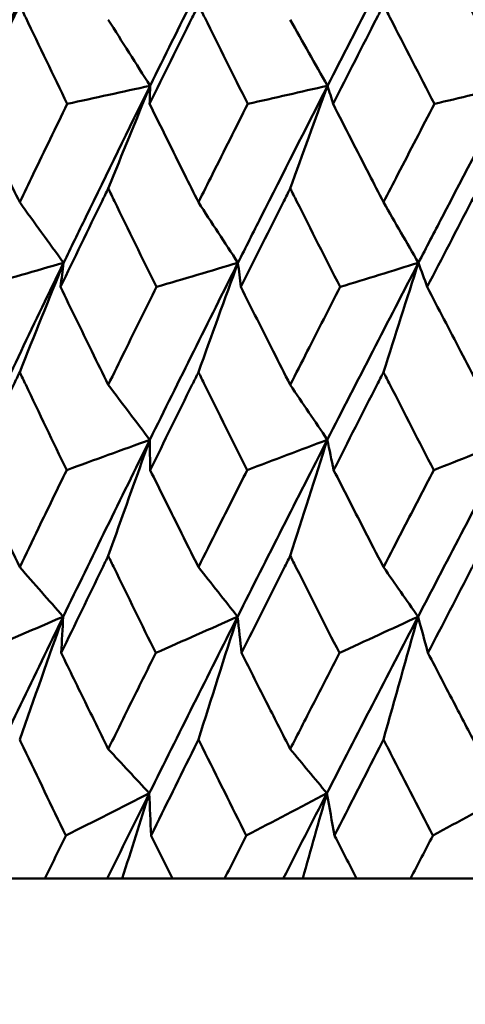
# Model space of a CAD drawing. Header units: millimetres. Extents: x 113 to 2969, y 62 to 2427.
# Tile 26 of 256: x 437.98 to 440.67, y 285.56 to 291.52. Entities that reach past the tile are written whole.
import ezdxf

# ---------------------------------------------------------------- set-up
doc = ezdxf.new("R2010")
doc.units = ezdxf.units.MM
doc.header["$LTSCALE"] = 12
doc.layers.add('Widoczne (ISO)', color=7, linetype='Continuous', lineweight=50)

msp = doc.modelspace()

# ---------------------------------------------------------------- linework, layer by layer
at = {"layer": 'Widoczne (ISO)'}
for p, q in [((437.826, 286.3264), (438.1305, 286.3264)), ((438.5072, 286.3264), (438.1305, 286.3264)), ((438.5983, 286.3264), (438.5072, 286.3264)), ((438.9016, 286.3264), (438.5983, 286.3264)), ((438.9016, 286.3264), (439.2176, 286.3264)), ((439.5724, 286.3264), (439.2176, 286.3264)), ((439.6901, 286.3264), (439.5724, 286.3264)), ((440.0159, 286.3264), (439.6901, 286.3264)), ((440.0159, 286.3264), (440.3422, 286.3264)), ((440.6735, 286.3264), (440.3422, 286.3264)), ((440.8175, 286.3264), (440.6735, 286.3264))]:
    msp.add_line(p, q, dxfattribs=at)
msp.add_circle((448.6943, 326.3264), 50, dxfattribs=at)
for points in [[(438.2452, 292.1915), (438.0725, 291.8348), (437.9016, 291.478), (437.7325, 291.1213)], [(439.2996, 292.1915), (439.1204, 291.8348), (438.9428, 291.478), (438.7669, 291.1213)], [(440.3912, 292.1915), (440.2062, 291.8348), (440.0226, 291.478), (439.8405, 291.1213)], [(440.3912, 292.1915), (440.5759, 291.8348), (440.7619, 291.478), (440.9491, 291.1213)], [(438.5135, 291.521), (438.5979, 291.3876), (438.6823, 291.2543), (438.7669, 291.1213)], [(439.6145, 291.521), (439.6898, 291.3876), (439.7651, 291.2543), (439.8405, 291.1213)], [(438.7669, 291.1213), (438.5997, 291.0848), (438.4325, 291.0483), (438.2653, 291.0118)], [(438.5135, 290.5001), (438.5976, 290.7077), (438.6821, 290.9148), (438.7669, 291.1213)], [(438.7669, 291.1213), (438.7659, 291.0848), (438.7648, 291.0483), (438.7638, 291.0118)], [(439.8405, 291.1213), (439.6795, 291.0848), (439.5185, 291.0483), (439.3574, 291.0118)], [(439.6145, 290.5001), (439.6895, 290.7077), (439.7649, 290.9148), (439.8405, 291.1213)], [(439.8405, 291.1213), (439.8515, 291.0848), (439.8625, 291.0483), (439.8735, 291.0118)], [(440.9491, 291.1213), (440.7949, 291.0848), (440.6406, 291.0483), (440.4864, 291.0118)], [(437.9778, 290.4163), (438.0663, 290.2942), (438.1549, 290.1722), (438.2436, 290.0504)], [(439.0592, 290.4163), (439.1388, 290.2942), (439.2185, 290.1722), (439.2983, 290.0504)], [(440.1787, 290.4163), (440.2491, 290.2942), (440.3195, 290.1722), (440.39, 290.0504)], [(438.2436, 290.0504), (438.0709, 289.6936), (437.8998, 289.3366), (437.7303, 288.9797)], [(438.2436, 290.0504), (438.0734, 290.0017), (437.9032, 289.953), (437.733, 289.9042)], [(437.9778, 289.3891), (438.066, 289.6101), (438.1546, 289.8306), (438.2436, 290.0504)], [(438.2436, 290.0504), (438.2373, 290.0017), (438.2311, 289.953), (438.2248, 289.9042)], [(439.2983, 290.0504), (439.119, 289.6936), (438.9412, 289.3366), (438.7649, 288.9797)], [(439.2983, 290.0504), (439.1339, 290.0017), (438.9694, 289.953), (438.805, 289.9042)], [(439.0592, 289.3891), (439.1385, 289.6101), (439.2182, 289.8306), (439.2983, 290.0504)], [(439.2983, 290.0504), (439.304, 290.0017), (439.3097, 289.953), (439.3155, 289.9042)], [(440.39, 290.0504), (440.205, 289.6936), (440.0212, 289.3366), (439.8388, 288.9797)], [(440.39, 290.0504), (440.232, 290.0017), (440.0741, 289.953), (439.9161, 289.9042)], [(440.1787, 289.3891), (440.2488, 289.6101), (440.3192, 289.8306), (440.39, 290.0504)], [(440.39, 290.0504), (440.4077, 290.0017), (440.4254, 289.953), (440.4432, 289.9042)], [(438.5135, 289.3121), (438.5973, 289.2011), (438.6811, 289.0903), (438.7649, 288.9797)], [(439.6145, 289.3121), (439.6892, 289.2011), (439.764, 289.0903), (439.8388, 288.9797)], [(438.7649, 288.9797), (438.5888, 288.623), (438.4141, 288.2664), (438.2411, 287.9098)], [(438.7649, 288.9797), (438.5973, 288.9187), (438.4297, 288.8578), (438.262, 288.7968)], [(438.5135, 288.2777), (438.5969, 288.5123), (438.6807, 288.7463), (438.7649, 288.9797)], [(438.7649, 288.9797), (438.7656, 288.9187), (438.7664, 288.8578), (438.7672, 288.7968)], [(439.8388, 288.9797), (439.6565, 288.623), (439.4755, 288.2664), (439.296, 287.9098)], [(439.8388, 288.9797), (439.6772, 288.9187), (439.5156, 288.8578), (439.354, 288.7968)], [(439.6145, 288.2777), (439.6889, 288.5123), (439.7636, 288.7463), (439.8388, 288.9797)], [(439.8388, 288.9797), (439.8515, 288.9187), (439.8642, 288.8578), (439.877, 288.7968)], [(440.9475, 288.9797), (440.7598, 288.623), (440.5733, 288.2664), (440.3879, 287.9098)], [(440.9475, 288.9797), (440.7927, 288.9187), (440.6378, 288.8578), (440.4829, 288.7968)], [(437.9778, 288.2093), (438.0655, 288.1094), (438.1533, 288.0096), (438.2411, 287.9098)], [(439.0592, 288.2093), (439.1381, 288.1094), (439.217, 288.0096), (439.296, 287.9098)], [(440.1787, 288.2093), (440.2484, 288.1094), (440.3182, 288.0096), (440.3879, 287.9098)], [(438.2411, 287.9098), (438.0682, 287.5537), (437.8968, 287.1976), (437.7271, 286.8418)], [(438.2411, 287.9098), (438.0704, 287.8367), (437.8996, 287.7635), (437.7289, 287.6903)], [(437.9778, 287.1667), (438.065, 287.415), (438.1528, 287.6628), (438.2411, 287.9098)], [(438.2411, 287.9098), (438.237, 287.8367), (438.233, 287.7635), (438.229, 287.6903)], [(439.296, 287.9098), (439.1166, 287.5537), (438.9386, 287.1976), (438.762, 286.8418)], [(439.296, 287.9098), (439.1309, 287.8367), (438.9658, 287.7635), (438.8008, 287.6903)], [(439.0592, 287.1667), (439.1377, 287.415), (439.2166, 287.6628), (439.296, 287.9098)], [(439.296, 287.9098), (439.3038, 287.8367), (439.3118, 287.7635), (439.3198, 287.6903)], [(440.3879, 287.9098), (440.2028, 287.5537), (440.0188, 287.1976), (439.8362, 286.8418)], [(440.3879, 287.9098), (440.2292, 287.8367), (440.0705, 287.7635), (439.9117, 287.6903)], [(440.1787, 287.1667), (440.248, 287.415), (440.3178, 287.6628), (440.3879, 287.9098)], [(440.3879, 287.9098), (440.4078, 287.8367), (440.4277, 287.7635), (440.4476, 287.6903)], [(438.5135, 287.109), (438.5963, 287.0198), (438.6791, 286.9307), (438.762, 286.8418)], [(439.6145, 287.109), (439.6884, 287.0198), (439.7622, 286.9307), (439.8362, 286.8418)], [(438.762, 286.8418), (438.5937, 286.7564), (438.4253, 286.671), (438.2569, 286.5856)], [(438.762, 286.8418), (438.6768, 286.6699), (438.5918, 286.4981), (438.5072, 286.3264)], [(438.5983, 286.3264), (438.6526, 286.4985), (438.7072, 286.6703), (438.762, 286.8418)], [(438.762, 286.8418), (438.7654, 286.7564), (438.7688, 286.671), (438.7724, 286.5856)], [(439.8362, 286.8418), (439.6737, 286.7564), (439.5112, 286.671), (439.3487, 286.5856)], [(439.8362, 286.8418), (439.7479, 286.6699), (439.66, 286.4981), (439.5724, 286.3264)], [(439.6901, 286.3264), (439.7386, 286.4985), (439.7873, 286.6703), (439.8362, 286.8418)], [(439.8362, 286.8418), (439.8515, 286.7564), (439.8668, 286.671), (439.8823, 286.5856)], [(440.9453, 286.8418), (440.7894, 286.7564), (440.6334, 286.671), (440.4774, 286.5856)]]:
    msp.add_open_spline(points, degree=3, dxfattribs=at)
for points, knots in [([(437.9778, 291.6098), (437.9657, 291.5845), (437.9536, 291.5593), (437.8584, 291.3599), (437.7757, 291.1859), (437.6933, 291.0118)], [0.06686277, 0.06686277, 0.06686277, 0.06686277, 0.07557848, 0.07557848, 0.13558897, 0.13558897, 0.13558897, 0.13558897]), ([(438.2653, 291.0118), (438.1812, 291.1858), (438.0975, 291.3598), (438.002, 291.5592), (437.9899, 291.5845), (437.9778, 291.6098)], [0.01556037, 0.01556037, 0.01556037, 0.01556037, 0.07555527, 0.07555527, 0.08428623, 0.08428623, 0.08428623, 0.08428623]), ([(439.0592, 291.6098), (439.0467, 291.5845), (439.0341, 291.5593), (438.9353, 291.3599), (438.8494, 291.1859), (438.7638, 291.0118)], [0.06686277, 0.06686277, 0.06686277, 0.06686277, 0.07557848, 0.07557848, 0.13558897, 0.13558897, 0.13558897, 0.13558897]), ([(439.3574, 291.0118), (439.2703, 291.1858), (439.1835, 291.3598), (439.0844, 291.5592), (439.0718, 291.5845), (439.0592, 291.6098)], [0.01556037, 0.01556037, 0.01556037, 0.01556037, 0.07555527, 0.07555527, 0.08428623, 0.08428623, 0.08428623, 0.08428623]), ([(440.1787, 291.6098), (440.1658, 291.5845), (440.1528, 291.5593), (440.0507, 291.3599), (439.9619, 291.1859), (439.8735, 291.0118)], [0.06686277, 0.06686277, 0.06686277, 0.06686277, 0.07557848, 0.07557848, 0.13558897, 0.13558897, 0.13558897, 0.13558897]), ([(440.4864, 291.0118), (440.3966, 291.1858), (440.307, 291.3598), (440.2047, 291.5592), (440.1917, 291.5845), (440.1787, 291.6098)], [0.01556037, 0.01556037, 0.01556037, 0.01556037, 0.07555527, 0.07555527, 0.08428623, 0.08428623, 0.08428623, 0.08428623]), ([(438.7669, 291.1213), (438.6362, 290.8563), (438.5064, 290.5913), (438.3328, 290.2344), (438.2881, 290.1424), (438.2436, 290.0504)], [0.3692784, 0.3692784, 0.3692784, 0.3692784, 0.4608442, 0.4608442, 0.492629, 0.492629, 0.492629, 0.492629]), ([(439.8405, 291.1213), (439.7052, 290.8563), (439.5707, 290.5913), (439.3907, 290.2344), (439.3445, 290.1424), (439.2983, 290.0504)], [0.3692784, 0.3692784, 0.3692784, 0.3692784, 0.4608442, 0.4608442, 0.492629, 0.492629, 0.492629, 0.492629]), ([(440.9491, 291.1213), (440.8097, 290.8563), (440.6711, 290.5913), (440.4854, 290.2344), (440.4377, 290.1424), (440.39, 290.0504)], [0.3692784, 0.3692784, 0.3692784, 0.3692784, 0.4608442, 0.4608442, 0.492629, 0.492629, 0.492629, 0.492629]), ([(437.6933, 291.0118), (437.7608, 290.8698), (437.8285, 290.7278), (437.9235, 290.5293), (437.9506, 290.4728), (437.9778, 290.4163)], [0.01259731, 0.01259731, 0.01259731, 0.01259731, 0.06159863, 0.06159863, 0.08110666, 0.08110666, 0.08110666, 0.08110666]), ([(437.9778, 290.4163), (438.0049, 290.4728), (438.0321, 290.5293), (438.1277, 290.7278), (438.1964, 290.8698), (438.2653, 291.0118)], [0.04208868, 0.04208868, 0.04208868, 0.04208868, 0.06158988, 0.06158988, 0.11059803, 0.11059803, 0.11059803, 0.11059803]), ([(438.7638, 291.0118), (438.8339, 290.8698), (438.9043, 290.7278), (439.0029, 290.5293), (439.0311, 290.4728), (439.0592, 290.4163)], [0.01259731, 0.01259731, 0.01259731, 0.01259731, 0.06159863, 0.06159863, 0.08110666, 0.08110666, 0.08110666, 0.08110666]), ([(439.0592, 290.4163), (439.0874, 290.4728), (439.1156, 290.5293), (439.2148, 290.7278), (439.286, 290.8698), (439.3574, 291.0118)], [0.04208868, 0.04208868, 0.04208868, 0.04208868, 0.06158988, 0.06158988, 0.11059803, 0.11059803, 0.11059803, 0.11059803]), ([(439.8735, 291.0118), (439.946, 290.8698), (440.0187, 290.7278), (440.1206, 290.5293), (440.1496, 290.4728), (440.1787, 290.4163)], [0.01259731, 0.01259731, 0.01259731, 0.01259731, 0.06159863, 0.06159863, 0.08110666, 0.08110666, 0.08110666, 0.08110666]), ([(440.1787, 290.4163), (440.2078, 290.4728), (440.2369, 290.5293), (440.3393, 290.7278), (440.4128, 290.8698), (440.4864, 291.0118)], [0.04208868, 0.04208868, 0.04208868, 0.04208868, 0.06158988, 0.06158988, 0.11059803, 0.11059803, 0.11059803, 0.11059803]), ([(438.5135, 290.5001), (438.501, 290.4745), (438.4886, 290.449), (438.392, 290.2504), (438.3082, 290.0773), (438.2248, 289.9042)], [0.07138254, 0.07138254, 0.07138254, 0.07138254, 0.08018544, 0.08018544, 0.13983561, 0.13983561, 0.13983561, 0.13983561]), ([(438.805, 289.9042), (438.72, 290.0773), (438.6353, 290.2503), (438.5384, 290.4489), (438.5259, 290.4745), (438.5135, 290.5001)], [0.02053386, 0.02053386, 0.02053386, 0.02053386, 0.08016461, 0.08016461, 0.08898694, 0.08898694, 0.08898694, 0.08898694]), ([(439.6145, 290.5001), (439.6016, 290.4745), (439.5888, 290.449), (439.4888, 290.2504), (439.402, 290.0773), (439.3155, 289.9042)], [0.07138254, 0.07138254, 0.07138254, 0.07138254, 0.08018544, 0.08018544, 0.13983561, 0.13983561, 0.13983561, 0.13983561]), ([(439.9161, 289.9042), (439.8281, 290.0773), (439.7405, 290.2503), (439.6403, 290.4489), (439.6274, 290.4745), (439.6145, 290.5001)], [0.02053386, 0.02053386, 0.02053386, 0.02053386, 0.08016461, 0.08016461, 0.08898694, 0.08898694, 0.08898694, 0.08898694]), ([(440.7514, 290.5001), (440.7381, 290.4745), (440.7248, 290.449), (440.6218, 290.2504), (440.5323, 290.0773), (440.4432, 289.9042)], [0.07138254, 0.07138254, 0.07138254, 0.07138254, 0.08018544, 0.08018544, 0.13983561, 0.13983561, 0.13983561, 0.13983561]), ([(438.2248, 289.9042), (438.2877, 289.7745), (438.3508, 289.6448), (438.4472, 289.4474), (438.4803, 289.3798), (438.5135, 289.3121)], [0.01681985, 0.01681985, 0.01681985, 0.01681985, 0.06159108, 0.06159108, 0.08495433, 0.08495433, 0.08495433, 0.08495433]), ([(438.5135, 289.3121), (438.5466, 289.3797), (438.5798, 289.4474), (438.6769, 289.6448), (438.7408, 289.7745), (438.805, 289.9042)], [0.03825175, 0.03825175, 0.03825175, 0.03825175, 0.06160817, 0.06160817, 0.10638617, 0.10638617, 0.10638617, 0.10638617]), ([(439.3155, 289.9042), (439.3807, 289.7745), (439.4461, 289.6448), (439.5459, 289.4474), (439.5802, 289.3798), (439.6145, 289.3121)], [0.01681985, 0.01681985, 0.01681985, 0.01681985, 0.06159108, 0.06159108, 0.08495433, 0.08495433, 0.08495433, 0.08495433]), ([(439.6145, 289.3121), (439.6488, 289.3797), (439.6832, 289.4474), (439.7836, 289.6448), (439.8497, 289.7745), (439.9161, 289.9042)], [0.03825175, 0.03825175, 0.03825175, 0.03825175, 0.06160817, 0.06160817, 0.10638617, 0.10638617, 0.10638617, 0.10638617]), ([(440.4432, 289.9042), (440.5104, 289.7745), (440.5778, 289.6448), (440.6807, 289.4474), (440.716, 289.3798), (440.7514, 289.3121)], [0.01681985, 0.01681985, 0.01681985, 0.01681985, 0.06159108, 0.06159108, 0.08495433, 0.08495433, 0.08495433, 0.08495433]), ([(437.9778, 289.3891), (437.9658, 289.3639), (437.9538, 289.3388), (437.8596, 289.1413), (437.7779, 288.9691), (437.6966, 288.7968)], [0.07597559, 0.07597559, 0.07597559, 0.07597559, 0.08464777, 0.08464777, 0.14401425, 0.14401425, 0.14401425, 0.14401425]), ([(438.262, 288.7968), (438.1789, 288.969), (438.0962, 289.1412), (438.0019, 289.3386), (437.9898, 289.3639), (437.9778, 289.3891)], [0.02530969, 0.02530969, 0.02530969, 0.02530969, 0.08465152, 0.08465152, 0.09334823, 0.09334823, 0.09334823, 0.09334823]), ([(439.0592, 289.3891), (439.0468, 289.3639), (439.0343, 289.3388), (438.9366, 289.1413), (438.8517, 288.9691), (438.7672, 288.7968)], [0.07597559, 0.07597559, 0.07597559, 0.07597559, 0.08464777, 0.08464777, 0.14401425, 0.14401425, 0.14401425, 0.14401425]), ([(439.354, 288.7968), (439.2679, 288.969), (439.1822, 289.1412), (439.0842, 289.3386), (439.0717, 289.3639), (439.0592, 289.3891)], [0.02530969, 0.02530969, 0.02530969, 0.02530969, 0.08465152, 0.08465152, 0.09334823, 0.09334823, 0.09334823, 0.09334823]), ([(440.1787, 289.3891), (440.1659, 289.3639), (440.153, 289.3388), (440.0521, 289.1413), (439.9644, 288.9691), (439.877, 288.7968)], [0.07597559, 0.07597559, 0.07597559, 0.07597559, 0.08464777, 0.08464777, 0.14401425, 0.14401425, 0.14401425, 0.14401425]), ([(440.4829, 288.7968), (440.3941, 288.969), (440.3056, 289.1412), (440.2045, 289.3386), (440.1916, 289.3639), (440.1787, 289.3891)], [0.02530969, 0.02530969, 0.02530969, 0.02530969, 0.08465152, 0.08465152, 0.09334823, 0.09334823, 0.09334823, 0.09334823]), ([(437.6966, 288.7968), (437.7524, 288.6794), (437.8085, 288.5621), (437.9023, 288.3663), (437.94, 288.2878), (437.9778, 288.2093)], [0.02104899, 0.02104899, 0.02104899, 0.02104899, 0.0615671, 0.0615671, 0.08866561, 0.08866561, 0.08866561, 0.08866561]), ([(437.9778, 288.2093), (438.0155, 288.2878), (438.0534, 288.3662), (438.148, 288.5621), (438.2049, 288.6794), (438.262, 288.7968)], [0.03448054, 0.03448054, 0.03448054, 0.03448054, 0.06157222, 0.06157222, 0.10209717, 0.10209717, 0.10209717, 0.10209717]), ([(438.7672, 288.7968), (438.8252, 288.6794), (438.8834, 288.5621), (438.9809, 288.3663), (439.02, 288.2878), (439.0592, 288.2093)], [0.02104899, 0.02104899, 0.02104899, 0.02104899, 0.0615671, 0.0615671, 0.08866561, 0.08866561, 0.08866561, 0.08866561]), ([(439.0592, 288.2093), (439.0984, 288.2878), (439.1377, 288.3662), (439.2359, 288.5621), (439.2949, 288.6794), (439.354, 288.7968)], [0.03448054, 0.03448054, 0.03448054, 0.03448054, 0.06157222, 0.06157222, 0.10209717, 0.10209717, 0.10209717, 0.10209717]), ([(439.877, 288.7968), (439.937, 288.6794), (439.9971, 288.5621), (440.0978, 288.3663), (440.1382, 288.2878), (440.1787, 288.2093)], [0.02104899, 0.02104899, 0.02104899, 0.02104899, 0.0615671, 0.0615671, 0.08866561, 0.08866561, 0.08866561, 0.08866561]), ([(440.1787, 288.2093), (440.2192, 288.2878), (440.2597, 288.3662), (440.3611, 288.5621), (440.4219, 288.6794), (440.4829, 288.7968)], [0.03448054, 0.03448054, 0.03448054, 0.03448054, 0.06157222, 0.06157222, 0.10209717, 0.10209717, 0.10209717, 0.10209717]), ([(438.5135, 288.2777), (438.5017, 288.2535), (438.49, 288.2293), (438.3948, 288.0335), (438.3117, 287.8619), (438.229, 287.6903)], [0.0806421, 0.0806421, 0.0806421, 0.0806421, 0.08897282, 0.08897282, 0.14811965, 0.14811965, 0.14811965, 0.14811965]), ([(438.8008, 287.6903), (438.7164, 287.8618), (438.6325, 288.0333), (438.5371, 288.2291), (438.5253, 288.2534), (438.5135, 288.2777)], [0.02983351, 0.02983351, 0.02983351, 0.02983351, 0.0889495, 0.0889495, 0.09731113, 0.09731113, 0.09731113, 0.09731113]), ([(439.6145, 288.2777), (439.6023, 288.2535), (439.5902, 288.2293), (439.4916, 288.0335), (439.4056, 287.8619), (439.3198, 287.6903)], [0.0806421, 0.0806421, 0.0806421, 0.0806421, 0.08897282, 0.08897282, 0.14811965, 0.14811965, 0.14811965, 0.14811965]), ([(439.9117, 287.6903), (439.8245, 287.8618), (439.7377, 288.0333), (439.639, 288.2291), (439.6267, 288.2534), (439.6145, 288.2777)], [0.02983351, 0.02983351, 0.02983351, 0.02983351, 0.0889495, 0.0889495, 0.09731113, 0.09731113, 0.09731113, 0.09731113]), ([(440.7514, 288.2777), (440.7388, 288.2535), (440.7263, 288.2293), (440.6248, 288.0335), (440.5361, 287.8619), (440.4476, 287.6903)], [0.0806421, 0.0806421, 0.0806421, 0.0806421, 0.08897282, 0.08897282, 0.14811965, 0.14811965, 0.14811965, 0.14811965]), ([(438.229, 287.6903), (438.28, 287.5854), (438.3312, 287.4806), (438.4261, 287.2868), (438.4697, 287.1979), (438.5135, 287.109)], [0.02528165, 0.02528165, 0.02528165, 0.02528165, 0.06150593, 0.06150593, 0.09223152, 0.09223152, 0.09223152, 0.09223152]), ([(438.5135, 287.109), (438.5572, 287.1979), (438.6011, 287.2868), (438.6968, 287.4805), (438.7487, 287.5854), (438.8008, 287.6903)], [0.03078053, 0.03078053, 0.03078053, 0.03078053, 0.06149921, 0.06149921, 0.09773041, 0.09773041, 0.09773041, 0.09773041]), ([(439.3198, 287.6903), (439.3727, 287.5854), (439.4257, 287.4806), (439.524, 287.2868), (439.5692, 287.1979), (439.6145, 287.109)], [0.02528165, 0.02528165, 0.02528165, 0.02528165, 0.06150593, 0.06150593, 0.09223152, 0.09223152, 0.09223152, 0.09223152]), ([(439.6145, 287.109), (439.6598, 287.1979), (439.7051, 287.2868), (439.8042, 287.4805), (439.8579, 287.5854), (439.9117, 287.6903)], [0.03078053, 0.03078053, 0.03078053, 0.03078053, 0.06149921, 0.06149921, 0.09773041, 0.09773041, 0.09773041, 0.09773041]), ([(440.4476, 287.6903), (440.5022, 287.5854), (440.5569, 287.4806), (440.6581, 287.2868), (440.7047, 287.1979), (440.7514, 287.109)], [0.02528165, 0.02528165, 0.02528165, 0.02528165, 0.06150593, 0.06150593, 0.09223152, 0.09223152, 0.09223152, 0.09223152]), ([(438.2569, 286.5856), (438.1712, 286.7629), (438.086, 286.9403), (437.9934, 287.134), (437.9856, 287.1503), (437.9778, 287.1667)], [0.0297954, 0.0297954, 0.0297954, 0.0297954, 0.09092493, 0.09092493, 0.09655955, 0.09655955, 0.09655955, 0.09655955]), ([(439.0592, 287.1667), (439.0512, 287.1504), (439.0431, 287.1342), (438.9472, 286.9405), (438.8596, 286.7631), (438.7724, 286.5856)], [0.0853813, 0.0853813, 0.0853813, 0.0853813, 0.09097809, 0.09097809, 0.15214536, 0.15214536, 0.15214536, 0.15214536]), ([(439.3487, 286.5856), (439.2599, 286.7629), (439.1716, 286.9403), (439.0754, 287.134), (439.0673, 287.1503), (439.0592, 287.1667)], [0.0297954, 0.0297954, 0.0297954, 0.0297954, 0.09092493, 0.09092493, 0.09655955, 0.09655955, 0.09655955, 0.09655955]), ([(440.1787, 287.1667), (440.1704, 287.1504), (440.1621, 287.1342), (440.063, 286.9405), (439.9725, 286.7631), (439.8823, 286.5856)], [0.0853813, 0.0853813, 0.0853813, 0.0853813, 0.09097809, 0.09097809, 0.15214536, 0.15214536, 0.15214536, 0.15214536]), ([(440.4774, 286.5856), (440.3859, 286.7629), (440.2947, 286.9403), (440.1955, 287.134), (440.1871, 287.1503), (440.1787, 287.1667)], [0.0297954, 0.0297954, 0.0297954, 0.0297954, 0.09092493, 0.09092493, 0.09655955, 0.09655955, 0.09655955, 0.09655955]), ([(438.1305, 286.3264), (438.1723, 286.4122), (438.2141, 286.4981), (438.2564, 286.5846), (438.2566, 286.5851), (438.2569, 286.5856)], [0, 0, 0, 0, 0.02969567, 0.02969567, 0.02988021, 0.02988021, 0.02988021, 0.02988021]), ([(438.7724, 286.5856), (438.7726, 286.5851), (438.7729, 286.5846), (438.8159, 286.4981), (438.8587, 286.4122), (438.9016, 286.3264)], [0.02951568, 0.02951568, 0.02951568, 0.02951568, 0.02969929, 0.02969929, 0.05939589, 0.05939589, 0.05939589, 0.05939589]), ([(439.2176, 286.3264), (439.261, 286.4122), (439.3044, 286.4981), (439.3482, 286.5846), (439.3484, 286.5851), (439.3487, 286.5856)], [0, 0, 0, 0, 0.02969567, 0.02969567, 0.02988021, 0.02988021, 0.02988021, 0.02988021]), ([(439.8823, 286.5856), (439.8826, 286.5851), (439.8829, 286.5846), (439.9273, 286.4981), (439.9716, 286.4122), (440.0159, 286.3264)], [0.02951568, 0.02951568, 0.02951568, 0.02951568, 0.02969929, 0.02969929, 0.05939589, 0.05939589, 0.05939589, 0.05939589]), ([(440.3422, 286.3264), (440.387, 286.4122), (440.4317, 286.4981), (440.4769, 286.5846), (440.4771, 286.5851), (440.4774, 286.5856)], [0, 0, 0, 0, 0.02969567, 0.02969567, 0.02988021, 0.02988021, 0.02988021, 0.02988021])]:
    msp.add_open_spline(points, degree=3, knots=knots, dxfattribs=at)

doc.saveas('drawing.dxf')
